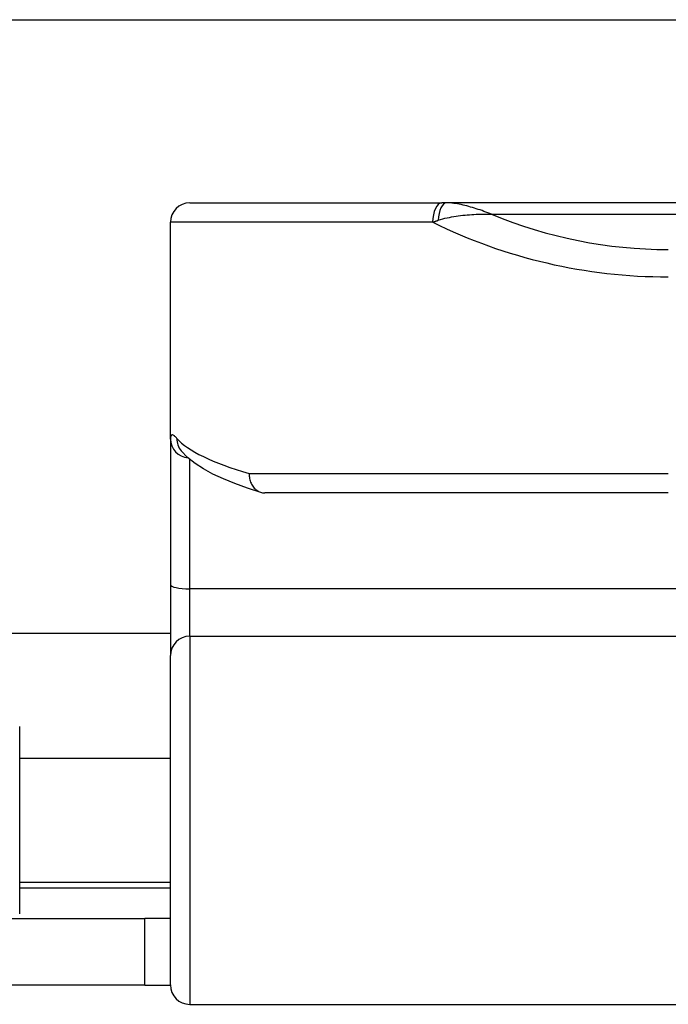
# Model space of a CAD drawing. Header units: inches. Extents: x 20 to 683, y 61 to 320.
# Tile 68 of 256: x 86.492 to 87.153, y 183.756 to 184.759. Entities that reach past the tile are written whole.
import ezdxf

# ---------------------------------------------------------------- set-up
doc = ezdxf.new("R2010")
doc.units = ezdxf.units.IN
doc.header["$MEASUREMENT"] = 0
doc.layers.add('Visible Edges(ANSI)', color=7, linetype='Continuous', lineweight=25)
doc.layers.add('Visible Tangent Edges(ANSI)', color=7, linetype='Continuous', lineweight=25)

msp = doc.modelspace()

# ---------------------------------------------------------------- linework, layer by layer
at = {"layer": 'Visible Edges(ANSI)'}
for p, q in [((21.2813, 184.7587), (91.2173, 184.7587)), ((86.6656, 184.5722), (86.9222, 184.5722)), ((86.9269, 184.5722), (86.9222, 184.5722)), ((88.8748, 184.5722), (86.9269, 184.5722)), ((86.6459, 184.3318), (86.6459, 184.5525)), ((86.6459, 184.3318), (86.6459, 184.1836)), ((86.6568, 184.3198), (86.6565, 184.3202)), ((87.1528, 184.277), (86.7419, 184.277)), ((86.6459, 184.1836), (86.6459, 184.1113)), ((86.6459, 184.1337), (68.0548, 184.1337)), ((86.6459, 183.7759), (86.6459, 184.1113)), ((86.4924, 183.8483), (86.4924, 184.0392)), ((86.4924, 184.0067), (86.6459, 184.0067)), ((86.4924, 183.8807), (86.6459, 183.8807)), ((86.3078, 183.8437), (86.6198, 183.8437)), ((86.6459, 183.8437), (86.6198, 183.8437)), ((86.6198, 183.7757), (86.6198, 183.8437)), ((86.6198, 183.7757), (86.3078, 183.7757)), ((86.6198, 183.7757), (86.6459, 183.7757)), ((86.6656, 183.7562), (87.2552, 183.7562))]:
    msp.add_line(p, q, dxfattribs=at)
at = {"layer": 'Visible Edges(ANSI)', "flags": 128}
for points in [[(86.7379, 184.2775), (86.7242, 184.2819), (86.7115, 184.2864), (86.6999, 184.2912), (86.6892, 184.2961), (86.6796, 184.3013), (86.671, 184.3069), (86.6634, 184.313), (86.6568, 184.3198)], [(86.7262, 184.2966), (86.7262, 184.2954), (86.7262, 184.2941), (86.7263, 184.2928), (86.7265, 184.2916), (86.7268, 184.2903), (86.7271, 184.2891), (86.7275, 184.2879), (86.728, 184.2868), (86.7285, 184.2857), (86.7291, 184.2847), (86.7297, 184.2837), (86.7304, 184.2827), (86.7312, 184.2819), (86.732, 184.281), (86.7328, 184.2803), (86.7337, 184.2796), (86.7347, 184.279), (86.7356, 184.2785), (86.7366, 184.278), (86.7376, 184.2776), (86.7387, 184.2773), (86.7397, 184.2771), (86.7408, 184.277), (86.7419, 184.277)]]:
    msp.add_lwpolyline(points, dxfattribs=at)
at = {"layer": 'Visible Edges(ANSI)'}
for centre, start, end in [((86.6656, 184.5525), 90, 180), ((86.6656, 183.7759), 180, 270)]:
    msp.add_arc(centre, 0.0197, start, end, dxfattribs=at)
at = {"layer": 'Visible Tangent Edges(ANSI)'}
for p, q in [((86.9729, 184.5607), (88.8288, 184.5607)), ((86.9129, 184.5525), (86.6459, 184.5525)), ((86.6656, 184.1792), (86.6656, 184.3111)), ((86.7262, 184.2966), (87.1528, 184.2966)), ((86.6656, 184.131), (86.6656, 184.1792)), ((87.2552, 184.1792), (86.6656, 184.1792)), ((86.6656, 184.131), (86.6656, 183.7562)), ((86.6656, 184.131), (87.2552, 184.131)), ((86.4924, 183.8747), (86.6459, 183.8747))]:
    msp.add_line(p, q, dxfattribs=at)
at = {"layer": 'Visible Tangent Edges(ANSI)', "flags": 128}
for points in [[(86.9729, 184.5607), (86.971, 184.5614), (86.969, 184.5622), (86.9671, 184.5629), (86.9651, 184.5636), (86.9632, 184.5643), (86.9612, 184.565), (86.9593, 184.5656), (86.9573, 184.5662), (86.9554, 184.5669), (86.9534, 184.5674), (86.9515, 184.568), (86.9496, 184.5685), (86.9476, 184.5691), (86.9457, 184.5695), (86.9438, 184.57), (86.9419, 184.5704), (86.94, 184.5708), (86.9381, 184.5712), (86.9362, 184.5715), (86.9343, 184.5717), (86.9324, 184.572), (86.9306, 184.5721), (86.9287, 184.5722), (86.9269, 184.5722)], [(86.9186, 184.5545), (86.9208, 184.5552), (86.9231, 184.5559), (86.9253, 184.5565), (86.9276, 184.557), (86.9299, 184.5575), (86.9321, 184.558), (86.9344, 184.5584), (86.9367, 184.5587), (86.939, 184.559), (86.9413, 184.5593), (86.9435, 184.5596), (86.9458, 184.5598), (86.9481, 184.56), (86.9504, 184.5602), (86.9527, 184.5604), (86.9549, 184.5605), (86.9572, 184.5606), (86.9595, 184.5607), (86.9617, 184.5607), (86.964, 184.5608), (86.9662, 184.5608), (86.9685, 184.5608), (86.9707, 184.5607), (86.9729, 184.5607)], [(86.9129, 184.5525), (86.9131, 184.5526), (86.9134, 184.5527), (86.9136, 184.5528), (86.9138, 184.5529), (86.9141, 184.553), (86.9143, 184.553), (86.9145, 184.5531), (86.9148, 184.5532), (86.915, 184.5533), (86.9152, 184.5534), (86.9155, 184.5534), (86.9157, 184.5535), (86.916, 184.5536), (86.9162, 184.5537), (86.9164, 184.5538), (86.9167, 184.5538), (86.9169, 184.5539), (86.9171, 184.554), (86.9174, 184.5541), (86.9176, 184.5542), (86.9179, 184.5543), (86.9181, 184.5543), (86.9183, 184.5544), (86.9186, 184.5545)], [(86.6525, 184.3324), (86.6519, 184.333), (86.6514, 184.3336), (86.6509, 184.334), (86.6505, 184.3345), (86.65, 184.3349), (86.6496, 184.3352), (86.6492, 184.3355), (86.6488, 184.3357), (86.6485, 184.3358), (86.6481, 184.3359), (86.6478, 184.336), (86.6476, 184.336), (86.6473, 184.336), (86.6471, 184.3358), (86.6468, 184.3357), (86.6466, 184.3355), (86.6465, 184.3352), (86.6463, 184.3349), (86.6462, 184.3345), (86.6461, 184.3341), (86.646, 184.3336), (86.646, 184.333), (86.6459, 184.3324), (86.6459, 184.3318)]]:
    msp.add_lwpolyline(points, dxfattribs=at)
at = {"layer": 'Visible Tangent Edges(ANSI)'}
msp.add_arc((87.1528, 184.9922), 0.4675, 247.3707, 270, dxfattribs=at)
for centre, major_axis, ratio, start_param, end_param in [((86.9222, 184.5525), (0, 0.0197), 0.473287, 0, 1.570796), ((86.9269, 184.5525), (0, 0.0197), 0.424063, 0, 1.471837), ((87.1528, 184.9644), (0.5069, 0), 0.92233, 4.219371, 4.712389), ((86.6656, 184.3318), (-0.0197, 0), 0.97851, 0, 1.481783), ((86.6719, 184.3324), (-0.0151, -0.0126), 0.969622, 5.57019, 6.283185), ((87.1528, 184.3475), (-0.5069, 0), 0.185803, 0.160689, 0.570474), ((86.6656, 184.1836), (-0.0197, 0), 0.225879, 0, 1.570796), ((86.6656, 184.1113), (-0.0197, 0), 0.998608, 4.712389, 6.283185)]:
    msp.add_ellipse(centre, major_axis=major_axis, ratio=ratio, start_param=start_param, end_param=end_param, dxfattribs=at)

doc.saveas('drawing.dxf')
